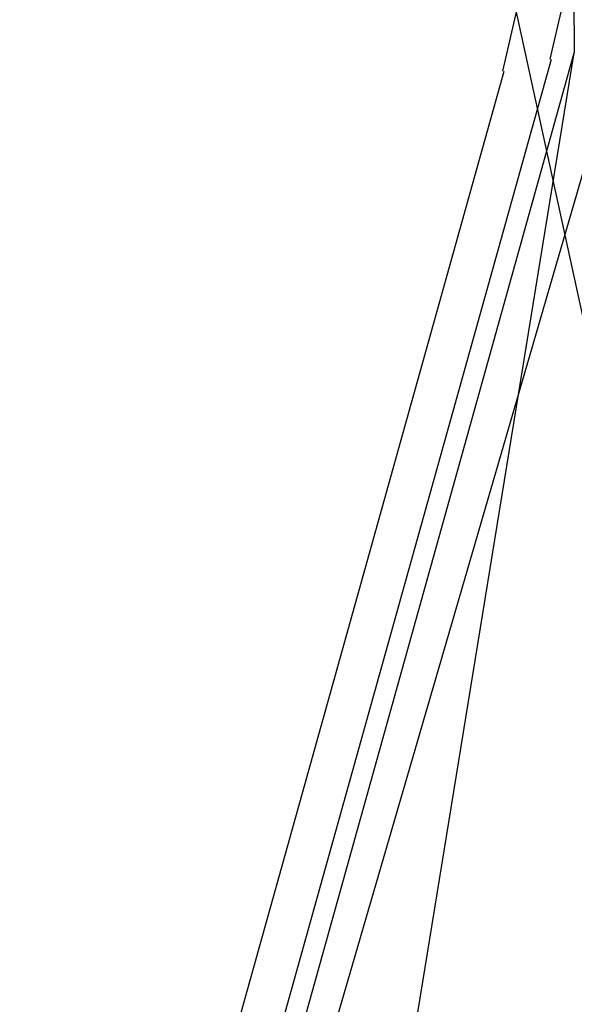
# Model space of a CAD drawing. Header units: feet. Extents: x -79 to 198, y -22 to 181.
# Tile 120 of 256: x 126.27 to 130.06, y 53.32 to 60.04. Entities that reach past the tile are written whole.
import ezdxf

# ---------------------------------------------------------------- set-up
doc = ezdxf.new("R2010")
doc.units = ezdxf.units.FT
doc.layers.add('A-AREA-UNIDAD', color=30, linetype='CONTINUOUS')
doc.layers.add('A-LINEA', color=7, linetype='CONTINUOUS')

msp = doc.modelspace()

# ---------------------------------------------------------------- linework, layer by layer
at = {"layer": 'A-AREA-UNIDAD'}
msp.add_lwpolyline([(106.912, 44.2844), (118.752, 41.44), (119.808, 41.4044), (119.84, 40.32), (119.392, 38.56), (125.872, 37.0489), (126.032, 36.8), (128.192, 40.8), (129.792, 45.4933), (130.48, 49.2444), (130.64, 53.8844), (130.32, 57.0844), (129.28, 61.8489), (128.928, 64.9244), (128.992, 69.2444), (129.6, 72.8889), (128.8, 72.8889), (118.048, 75.4133), (118, 75.6444), (117.472, 75.7689), (116.24, 75.68), (104.08, 78.5244)], dxfattribs=at)
at = {"layer": 'A-LINEA'}
for p, q in [((135.4452, 84.7844), (129.565, 59.6938)), ((135.6983, 84.5675), (129.8881, 59.7757)), ((129.9544, 72.9124), (130.0562, 59.815)), ((122.1691, 31.562), (130.0559, 59.8186)), ((122.1691, 31.562), (130.0559, 59.8186)), ((126.2767, 36.6218), (130.0559, 59.8186)), ((122.0548, 31.6835), (129.9008, 59.776)), ((121.8188, 31.9189), (129.5777, 59.6941)), ((121.5643, 29.6064), (130.1983, 59.2834))]:
    msp.add_line(p, q, dxfattribs=at)

doc.saveas('drawing.dxf')
